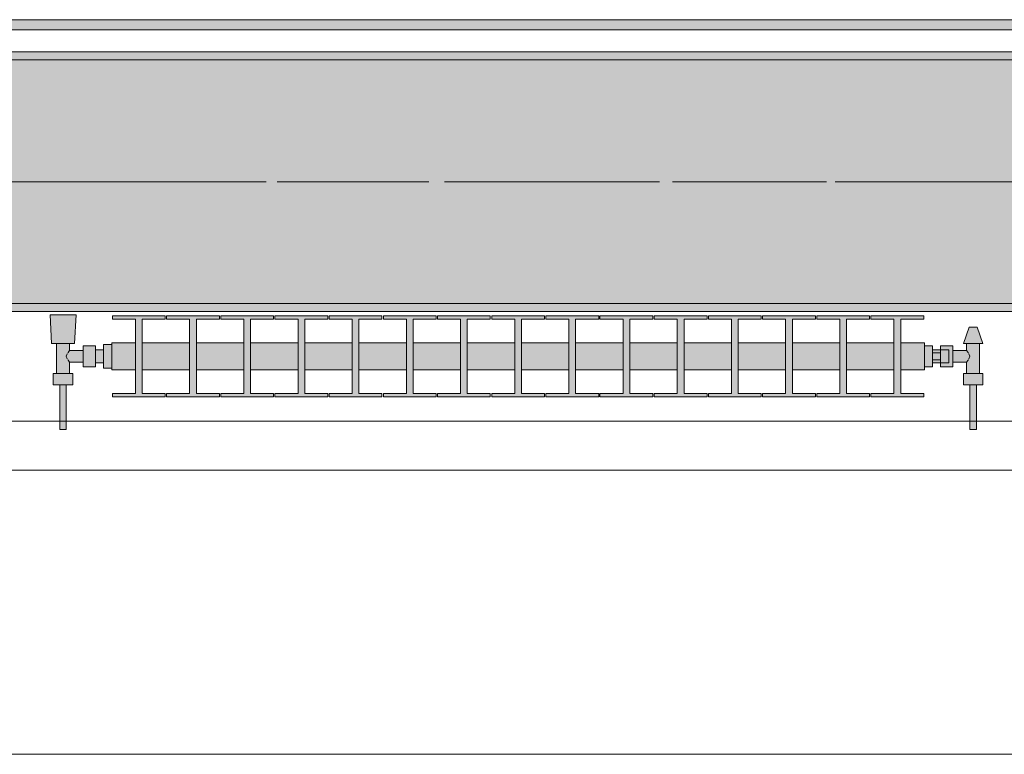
# Model space of a CAD drawing. Header units: metres. Extents: x -3.6 to 85.2, y -11 to 16.8.
# Tile 162 of 256: x 19.777 to 20.988, y -0.155 to 0.749. Entities that reach past the tile are written whole.
import ezdxf

# ---------------------------------------------------------------- set-up
doc = ezdxf.new("R2010")
doc.units = ezdxf.units.M
doc.header["$MEASUREMENT"] = 0
doc.linetypes.add('Achse', pattern=[0.2, 0.1, -0.05, 0, -0.05])
doc.linetypes.add('Strichlinie doppelt', pattern=[0.546806, 0.264583, -0.105833, 0.070556, -0.105833])
for name, color, linetype in [('451 - Universal.Achsen Raster', 7, 'Continuous'), ('604 - Struktur.Wand Aussen', 7, 'Continuous'), ('608 - Struktur.Träger', 7, 'Continuous'), ('801 - HKLSE.Heizung_ Klima_ Lüftung', 7, 'Continuous'), ('Neubau_653 - Abdeckung.TB Verkofferung', 7, 'Continuous')]:
    doc.layers.add(name, color=color, linetype=linetype)
pattern_1 = [(45, (0, 0), (-0.01767767, 0.01767767), [0, -0.025])]

msp = doc.modelspace()

# ---------------------------------------------------------------- hatches: boundary and pattern name
at = {"layer": '608 - Struktur.Träger', "linetype": 'Continuous', "lineweight": 0, "true_color": 0x000000}
h = msp.add_hatch(dxfattribs=at)
h.set_pattern_fill('Gips_0001', color=18, style=0, pattern_type=2)
h.set_pattern_definition(pattern_1)
h.paths.add_polyline_path([(21.97, 0.71), (18.69, 0.71), (18.69, 0.7), (21.97, 0.7)])
h = msp.add_hatch(dxfattribs=at)
h.set_pattern_fill('Beton__Stahlbeton_0001', color=18, style=0, pattern_type=2)
h.set_pattern_definition([(45, (0, 0), (-0.08485281, 0.08485281), []), (45, (-0.04243, 0.04243), (-0.08485281, 0.08485281), [0.09, -0.03])])
h.paths.add_polyline_path([(0.69, 0.7), (0.38, 0.7), (0.38, 0.4), (0.69, 0.4), (3.97, 0.4), (4.29, 0.4), (7.57, 0.4), (7.89, 0.4), (11.17, 0.4), (11.49, 0.4), (14.77, 0.4), (15.09, 0.4), (18.37, 0.4), (18.69, 0.4), (21.97, 0.4), (22.29, 0.4), (25.57, 0.4), (25.89, 0.4), (29.17, 0.4), (29.49, 0.4), (32.77, 0.4), (33.09, 0.4), (36.37, 0.4), (36.69, 0.4), (39.97, 0.4), (40.29, 0.4), (43.57, 0.4), (43.89, 0.4), (47.17, 0.4), (47.49, 0.4), (50.77, 0.4), (51.09, 0.4), (51.8, 0.4), (51.97, 0.4), (54.37, 0.4), (54.69, 0.4), (57.97, 0.4), (58.29, 0.4), (61.57, 0.4), (61.88, 0.4), (61.88, 0.7), (61.57, 0.7), (58.29, 0.7), (57.97, 0.7), (54.69, 0.7), (54.37, 0.7), (51.97, 0.7), (51.8, 0.7), (51.09, 0.7), (50.77, 0.7), (47.49, 0.7), (47.16, 0.7), (43.89, 0.7), (43.57, 0.7), (40.29, 0.7), (39.935, 0.7), (36.69, 0.7), (36.37, 0.7), (33.09, 0.7), (32.77, 0.7), (29.49, 0.7), (29.17, 0.7), (25.89, 0.7), (25.57, 0.7), (22.29, 0.7), (21.97, 0.7), (18.69, 0.7), (18.37, 0.7), (15.09, 0.7), (14.77, 0.7), (11.49, 0.7), (11.17, 0.7), (7.89, 0.7), (7.57, 0.7), (4.29, 0.7), (3.97, 0.7)])
h = msp.add_hatch(dxfattribs=at)
h.set_pattern_fill('Gips_0001', color=18, style=0, pattern_type=2)
h.set_pattern_definition(pattern_1)
h.paths.add_polyline_path([(18.69, 0.4), (18.69, 0.39), (21.97, 0.39), (21.97, 0.4)])
at = {"layer": '801 - HKLSE.Heizung_ Klima_ Lüftung', "linetype": 'Continuous', "lineweight": 0, "true_color": 0x3a3a3a}
for points in [[(19.89, 0.3497), (19.88, 0.3497), (19.88, 0.343), (19.87, 0.343), (19.87, 0.348), (19.855, 0.348), (19.855, 0.342), (19.838, 0.342), (19.838, 0.351), (19.844, 0.351), (19.846, 0.386), (19.814, 0.386), (19.816, 0.351), (19.822, 0.351), (19.822, 0.314), (19.818, 0.314), (19.818, 0.3), (19.826, 0.3), (19.826, 0.245), (19.834, 0.245), (19.834, 0.3), (19.842, 0.3), (19.842, 0.314), (19.838, 0.314), (19.838, 0.328), (19.855, 0.328), (19.855, 0.322), (19.87, 0.322), (19.87, 0.327), (19.88, 0.327), (19.88, 0.3203), (19.89, 0.3203)], [(19.89, 0.3183), (19.9192, 0.3183), (19.9192, 0.2892), (19.8908, 0.2892), (19.8908, 0.285), (19.9558, 0.285), (19.9558, 0.2892), (19.9275, 0.2892), (19.9275, 0.3183), (19.9858, 0.3183), (19.9858, 0.2892), (19.9575, 0.2892), (19.9575, 0.285), (20.0225, 0.285), (20.0225, 0.2892), (19.9942, 0.2892), (19.9942, 0.3183), (20.0525, 0.3183), (20.0525, 0.2892), (20.0242, 0.2892), (20.0242, 0.285), (20.0892, 0.285), (20.0892, 0.2892), (20.0608, 0.2892), (20.0608, 0.3183), (20.1192, 0.3183), (20.1192, 0.2892), (20.0908, 0.2892), (20.0908, 0.285), (20.1558, 0.285), (20.1558, 0.2892), (20.1275, 0.2892), (20.1275, 0.3183), (20.1858, 0.3183), (20.1858, 0.2892), (20.1575, 0.2892), (20.1575, 0.285), (20.2225, 0.285), (20.2225, 0.2892), (20.1942, 0.2892), (20.1942, 0.3183), (20.2525, 0.3183), (20.2525, 0.2892), (20.2242, 0.2892), (20.2242, 0.285), (20.2892, 0.285), (20.2892, 0.2892), (20.2608, 0.2892), (20.2608, 0.3183), (20.3192, 0.3183), (20.3192, 0.2892), (20.2908, 0.2892), (20.2908, 0.285), (20.3558, 0.285), (20.3558, 0.2892), (20.3275, 0.2892), (20.3275, 0.3183), (20.3858, 0.3183), (20.3858, 0.2892), (20.3575, 0.2892), (20.3575, 0.285), (20.4225, 0.285), (20.4225, 0.2892), (20.3942, 0.2892), (20.3942, 0.3183), (20.4525, 0.3183), (20.4525, 0.2892), (20.4242, 0.2892), (20.4242, 0.285), (20.4892, 0.285), (20.4892, 0.2892), (20.4608, 0.2892), (20.4608, 0.3183), (20.5192, 0.3183), (20.5192, 0.2892), (20.4908, 0.2892), (20.4908, 0.285), (20.5558, 0.285), (20.5558, 0.2892), (20.5275, 0.2892), (20.5275, 0.3183), (20.5858, 0.3183), (20.5858, 0.2892), (20.5575, 0.2892), (20.5575, 0.285), (20.6225, 0.285), (20.6225, 0.2892), (20.5942, 0.2892), (20.5942, 0.3183), (20.6525, 0.3183), (20.6525, 0.2892), (20.6242, 0.2892), (20.6242, 0.285), (20.6892, 0.285), (20.6892, 0.2892), (20.6608, 0.2892), (20.6608, 0.3183), (20.7192, 0.3183), (20.7192, 0.2892), (20.6908, 0.2892), (20.6908, 0.285), (20.7558, 0.285), (20.7558, 0.2892), (20.7275, 0.2892), (20.7275, 0.3183), (20.7858, 0.3183), (20.7858, 0.2892), (20.7575, 0.2892), (20.7575, 0.285), (20.8225, 0.285), (20.8225, 0.2892), (20.7942, 0.2892), (20.7942, 0.3183), (20.8525, 0.3183), (20.8525, 0.2892), (20.8242, 0.2892), (20.8242, 0.285), (20.8892, 0.285), (20.8892, 0.2892), (20.8608, 0.2892), (20.8608, 0.3183), (20.89, 0.3183), (20.89, 0.3517), (20.8608, 0.3517), (20.8608, 0.3808), (20.8892, 0.3808), (20.8892, 0.385), (20.8242, 0.385), (20.8242, 0.3808), (20.8525, 0.3808), (20.8525, 0.3517), (20.7942, 0.3517), (20.7942, 0.3808), (20.8225, 0.3808), (20.8225, 0.385), (20.7575, 0.385), (20.7575, 0.3808), (20.7858, 0.3808), (20.7858, 0.3517), (20.7275, 0.3517), (20.7275, 0.3808), (20.7558, 0.3808), (20.7558, 0.385), (20.6908, 0.385), (20.6908, 0.3808), (20.7192, 0.3808), (20.7192, 0.3517), (20.6608, 0.3517), (20.6608, 0.3808), (20.6892, 0.3808), (20.6892, 0.385), (20.6242, 0.385), (20.6242, 0.3808), (20.6525, 0.3808), (20.6525, 0.3517), (20.5942, 0.3517), (20.5942, 0.3808), (20.6225, 0.3808), (20.6225, 0.385), (20.5575, 0.385), (20.5575, 0.3808), (20.5858, 0.3808), (20.5858, 0.3517), (20.5275, 0.3517), (20.5275, 0.3808), (20.5558, 0.3808), (20.5558, 0.385), (20.4908, 0.385), (20.4908, 0.3808), (20.5192, 0.3808), (20.5192, 0.3517), (20.4608, 0.3517), (20.4608, 0.3808), (20.4892, 0.3808), (20.4892, 0.385), (20.4242, 0.385), (20.4242, 0.3808), (20.4525, 0.3808), (20.4525, 0.3517), (20.3942, 0.3517), (20.3942, 0.3808), (20.4225, 0.3808), (20.4225, 0.385), (20.3575, 0.385), (20.3575, 0.3808), (20.3858, 0.3808), (20.3858, 0.3517), (20.3275, 0.3517), (20.3275, 0.3808), (20.3558, 0.3808), (20.3558, 0.385), (20.2908, 0.385), (20.2908, 0.3808), (20.3192, 0.3808), (20.3192, 0.3517), (20.2608, 0.3517), (20.2608, 0.3808), (20.2892, 0.3808), (20.2892, 0.385), (20.2242, 0.385), (20.2242, 0.3808), (20.2525, 0.3808), (20.2525, 0.3517), (20.1942, 0.3517), (20.1942, 0.3808), (20.2225, 0.3808), (20.2225, 0.385), (20.1575, 0.385), (20.1575, 0.3808), (20.1858, 0.3808), (20.1858, 0.3517), (20.1275, 0.3517), (20.1275, 0.3808), (20.1558, 0.3808), (20.1558, 0.385), (20.0908, 0.385), (20.0908, 0.3808), (20.1192, 0.3808), (20.1192, 0.3517), (20.0608, 0.3517), (20.0608, 0.3808), (20.0892, 0.3808), (20.0892, 0.385), (20.0242, 0.385), (20.0242, 0.3808), (20.0525, 0.3808), (20.0525, 0.3517), (19.9942, 0.3517), (19.9942, 0.3808), (20.0225, 0.3808), (20.0225, 0.385), (19.9575, 0.385), (19.9575, 0.3808), (19.9858, 0.3808), (19.9858, 0.3517), (19.9275, 0.3517), (19.9275, 0.3808), (19.9558, 0.3808), (19.9558, 0.385), (19.8908, 0.385), (19.8908, 0.3808), (19.9192, 0.3808), (19.9192, 0.3517), (19.89, 0.3517)], [(20.89, 0.348), (20.89, 0.322), (20.9, 0.322), (20.9, 0.327), (20.91, 0.327), (20.91, 0.322), (20.925, 0.322), (20.925, 0.328), (20.942, 0.328), (20.942, 0.314), (20.938, 0.314), (20.938, 0.3), (20.946, 0.3), (20.946, 0.245), (20.954, 0.245), (20.954, 0.3), (20.962, 0.3), (20.962, 0.314), (20.958, 0.314), (20.958, 0.351), (20.962, 0.351), (20.955, 0.371), (20.945, 0.371), (20.938, 0.351), (20.942, 0.351), (20.942, 0.342), (20.925, 0.342), (20.925, 0.348), (20.91, 0.348), (20.91, 0.343), (20.9, 0.343), (20.9, 0.348)]]:
    msp.add_hatch(color=250, dxfattribs=at).paths.add_polyline_path(points)
at = {"layer": 'Neubau_653 - Abdeckung.TB Verkofferung', "linetype": 'Continuous', "lineweight": 0, "true_color": 0x000000}
h = msp.add_hatch(dxfattribs=at)
h.set_pattern_fill('Gips_0001', color=18, style=0, pattern_type=2)
h.set_pattern_definition(pattern_1)
h.paths.add_polyline_path([(18.72, 0.737), (22.04, 0.737), (22.04, 0.7495), (18.72, 0.7495)])

# ---------------------------------------------------------------- linework, layer by layer
at = {"layer": '451 - Universal.Achsen Raster', "color": 160, "linetype": 'Strichlinie doppelt', "lineweight": 9, "true_color": 0x3232ff}
msp.add_line((64.935, 0.55), (-3.175, 0.55), dxfattribs=at)
at = {"layer": '604 - Struktur.Wand Aussen', "color": 7, "linetype": 'Continuous', "lineweight": 13}
for p, q in [((21.52, 0.255), (19.12, 0.255)), ((19.12, -0.155), (21.52, -0.155))]:
    msp.add_line(p, q, dxfattribs=at)
at = {"layer": '608 - Struktur.Träger', "color": 7, "linetype": 'Continuous', "lineweight": 13}
for p, q in [((0.38, 0.71), (61.88, 0.71)), ((21.97, 0.7), (18.69, 0.7)), ((0.38, 0.39), (61.88, 0.39))]:
    msp.add_line(p, q, dxfattribs=at)
at = {"layer": '608 - Struktur.Träger', "color": 7, "linetype": 'Continuous', "lineweight": 5}
for p, q in [((21.97, 0.71), (18.69, 0.71)), ((21.97, 0.39), (18.69, 0.39))]:
    msp.add_line(p, q, dxfattribs=at)
at = {"layer": '608 - Struktur.Träger', "color": 7, "linetype": 'Achse', "lineweight": 9}
msp.add_line((0.38, 0.55), (61.88, 0.55), dxfattribs=at)
at = {"layer": '608 - Struktur.Träger', "color": 7, "linetype": 'Continuous', "lineweight": 13, "flags": 128}
msp.add_lwpolyline([(32.77, 0.4), (29.49, 0.4), (29.17, 0.4), (25.89, 0.4), (25.57, 0.4), (22.29, 0.4), (21.97, 0.4), (18.69, 0.4), (18.37, 0.4), (15.09, 0.4), (14.77, 0.4), (11.49, 0.4), (11.17, 0.4), (7.89, 0.4), (7.57, 0.4), (4.29, 0.4), (3.97, 0.4), (0.69, 0.4), (0.38, 0.4)], dxfattribs=at)
at = {"layer": '801 - HKLSE.Heizung_ Klima_ Lüftung', "color": 7, "linetype": 'Continuous', "lineweight": 5, "true_color": 0xebebeb}
for p, q in [((19.8187, 0.386), (19.814, 0.386)), ((19.814, 0.386), (19.8187, 0.386)), ((19.816, 0.351), (19.814, 0.386)), ((19.83, 0.386), (19.8187, 0.386)), ((19.8187, 0.386), (19.83, 0.386)), ((19.8413, 0.386), (19.83, 0.386)), ((19.83, 0.386), (19.8413, 0.386)), ((19.8413, 0.386), (19.846, 0.386)), ((19.846, 0.386), (19.8413, 0.386)), ((19.844, 0.351), (19.846, 0.386)), ((19.8908, 0.385), (19.9558, 0.385)), ((19.8908, 0.3808), (19.8908, 0.385)), ((19.8908, 0.385), (19.9558, 0.385)), ((19.8908, 0.3808), (19.8908, 0.385)), ((19.9192, 0.3808), (19.8908, 0.3808)), ((19.9192, 0.2892), (19.9192, 0.3808)), ((19.9558, 0.3808), (19.9275, 0.3808)), ((19.9275, 0.3808), (19.9275, 0.2892)), ((19.9558, 0.385), (19.9558, 0.3808)), ((19.9575, 0.385), (20.0225, 0.385)), ((19.9575, 0.3808), (19.9575, 0.385)), ((19.9575, 0.385), (20.0225, 0.385)), ((19.9575, 0.3808), (19.9575, 0.385)), ((19.9858, 0.3808), (19.9575, 0.3808)), ((19.9858, 0.2892), (19.9858, 0.3808)), ((20.0225, 0.3808), (19.9942, 0.3808)), ((19.9942, 0.3808), (19.9942, 0.2892)), ((20.0225, 0.385), (20.0225, 0.3808)), ((20.0225, 0.385), (20.0225, 0.3808)), ((20.0242, 0.385), (20.0892, 0.385)), ((20.0242, 0.385), (20.0892, 0.385)), ((20.0242, 0.3808), (20.0242, 0.385)), ((20.0525, 0.3808), (20.0242, 0.3808)), ((20.0525, 0.2892), (20.0525, 0.3808)), ((20.0892, 0.3808), (20.0608, 0.3808)), ((20.0608, 0.3808), (20.0608, 0.2892)), ((20.0892, 0.385), (20.0892, 0.3808)), ((20.0892, 0.385), (20.0892, 0.3808)), ((20.0908, 0.385), (20.1558, 0.385)), ((20.0908, 0.385), (20.1558, 0.385)), ((20.0908, 0.3808), (20.0908, 0.385)), ((20.1192, 0.3808), (20.0908, 0.3808)), ((20.1192, 0.2892), (20.1192, 0.3808)), ((20.1558, 0.3808), (20.1275, 0.3808)), ((20.1275, 0.3808), (20.1275, 0.2892)), ((20.1558, 0.385), (20.1558, 0.3808)), ((20.1575, 0.385), (20.2225, 0.385)), ((20.1575, 0.3808), (20.1575, 0.385)), ((20.1575, 0.385), (20.2225, 0.385)), ((20.1575, 0.3808), (20.1575, 0.385)), ((20.1858, 0.3808), (20.1575, 0.3808)), ((20.1858, 0.2892), (20.1858, 0.3808)), ((20.2225, 0.3808), (20.1942, 0.3808)), ((20.1942, 0.3808), (20.1942, 0.2892)), ((20.2225, 0.385), (20.2225, 0.3808)), ((20.2225, 0.385), (20.2225, 0.3808)), ((20.2242, 0.385), (20.2892, 0.385)), ((20.2242, 0.385), (20.2892, 0.385)), ((20.2242, 0.3808), (20.2242, 0.385)), ((20.2525, 0.3808), (20.2242, 0.3808)), ((20.2525, 0.2892), (20.2525, 0.3808)), ((20.2892, 0.3808), (20.2608, 0.3808)), ((20.2608, 0.3808), (20.2608, 0.2892)), ((20.2892, 0.385), (20.2892, 0.3808)), ((20.2908, 0.385), (20.3558, 0.385)), ((20.2908, 0.3808), (20.2908, 0.385)), ((20.2908, 0.385), (20.3558, 0.385)), ((20.2908, 0.3808), (20.2908, 0.385)), ((20.3192, 0.3808), (20.2908, 0.3808)), ((20.3192, 0.2892), (20.3192, 0.3808)), ((20.3558, 0.3808), (20.3275, 0.3808)), ((20.3275, 0.3808), (20.3275, 0.2892)), ((20.3558, 0.385), (20.3558, 0.3808)), ((20.3575, 0.385), (20.4225, 0.385)), ((20.3575, 0.385), (20.4225, 0.385)), ((20.3575, 0.3808), (20.3575, 0.385)), ((20.3858, 0.3808), (20.3575, 0.3808)), ((20.3858, 0.2892), (20.3858, 0.3808)), ((20.4225, 0.3808), (20.3942, 0.3808)), ((20.3942, 0.3808), (20.3942, 0.2892)), ((20.4225, 0.385), (20.4225, 0.3808)), ((20.4225, 0.385), (20.4225, 0.3808)), ((20.4242, 0.385), (20.4892, 0.385)), ((20.4242, 0.385), (20.4892, 0.385)), ((20.4242, 0.3808), (20.4242, 0.385)), ((20.4525, 0.3808), (20.4242, 0.3808)), ((20.4525, 0.2892), (20.4525, 0.3808)), ((20.4892, 0.3808), (20.4608, 0.3808)), ((20.4608, 0.3808), (20.4608, 0.2892)), ((20.4892, 0.385), (20.4892, 0.3808)), ((20.4892, 0.385), (20.4892, 0.3808)), ((20.4908, 0.385), (20.5558, 0.385)), ((20.4908, 0.3808), (20.4908, 0.385)), ((20.4908, 0.385), (20.5558, 0.385)), ((20.4908, 0.3808), (20.4908, 0.385)), ((20.5192, 0.3808), (20.4908, 0.3808)), ((20.5192, 0.2892), (20.5192, 0.3808)), ((20.5558, 0.3808), (20.5275, 0.3808)), ((20.5275, 0.3808), (20.5275, 0.2892)), ((20.5558, 0.385), (20.5558, 0.3808)), ((20.5575, 0.385), (20.6225, 0.385)), ((20.5575, 0.385), (20.6225, 0.385)), ((20.5575, 0.3808), (20.5575, 0.385)), ((20.5858, 0.3808), (20.5575, 0.3808)), ((20.5858, 0.2892), (20.5858, 0.3808)), ((20.6225, 0.3808), (20.5942, 0.3808)), ((20.5942, 0.3808), (20.5942, 0.2892)), ((20.6225, 0.385), (20.6225, 0.3808)), ((20.6242, 0.385), (20.6892, 0.385)), ((20.6242, 0.385), (20.6892, 0.385)), ((20.6242, 0.3808), (20.6242, 0.385)), ((20.6525, 0.3808), (20.6242, 0.3808)), ((20.6525, 0.2892), (20.6525, 0.3808)), ((20.6892, 0.3808), (20.6608, 0.3808)), ((20.6608, 0.3808), (20.6608, 0.2892)), ((20.6892, 0.385), (20.6892, 0.3808)), ((20.6892, 0.385), (20.6892, 0.3808)), ((20.6908, 0.385), (20.7558, 0.385)), ((20.6908, 0.3808), (20.6908, 0.385)), ((20.6908, 0.385), (20.7558, 0.385)), ((20.6908, 0.3808), (20.6908, 0.385)), ((20.7192, 0.3808), (20.6908, 0.3808)), ((20.7192, 0.2892), (20.7192, 0.3808)), ((20.7558, 0.3808), (20.7275, 0.3808)), ((20.7275, 0.3808), (20.7275, 0.2892)), ((20.7558, 0.385), (20.7558, 0.3808)), ((20.7575, 0.385), (20.8225, 0.385)), ((20.7575, 0.3808), (20.7575, 0.385)), ((20.7575, 0.385), (20.8225, 0.385)), ((20.7575, 0.3808), (20.7575, 0.385)), ((20.7858, 0.3808), (20.7575, 0.3808)), ((20.7858, 0.2892), (20.7858, 0.3808)), ((20.8225, 0.3808), (20.7942, 0.3808)), ((20.7942, 0.3808), (20.7942, 0.2892)), ((20.8225, 0.385), (20.8225, 0.3808)), ((20.8225, 0.385), (20.8225, 0.3808)), ((20.8242, 0.385), (20.8892, 0.385)), ((20.8242, 0.3808), (20.8242, 0.385)), ((20.8242, 0.385), (20.8892, 0.385)), ((20.8242, 0.3808), (20.8242, 0.385)), ((20.8525, 0.3808), (20.8242, 0.3808)), ((20.8525, 0.2892), (20.8525, 0.3808)), ((20.8892, 0.3808), (20.8608, 0.3808)), ((20.8608, 0.3808), (20.8608, 0.2892)), ((20.8892, 0.385), (20.8892, 0.3808)), ((20.938, 0.351), (20.945, 0.371)), ((20.945, 0.371), (20.9465, 0.371)), ((20.9465, 0.371), (20.95, 0.371)), ((20.95, 0.371), (20.9535, 0.371)), ((20.9535, 0.371), (20.955, 0.371)), ((20.962, 0.351), (20.955, 0.371)), ((19.89, 0.3468), (19.89, 0.3517)), ((19.89, 0.3517), (19.9192, 0.3517)), ((19.9275, 0.3517), (19.9858, 0.3517)), ((19.9942, 0.3517), (20.0525, 0.3517)), ((20.0608, 0.3517), (20.1192, 0.3517)), ((20.1275, 0.3517), (20.1858, 0.3517)), ((20.1942, 0.3517), (20.2525, 0.3517)), ((20.2608, 0.3517), (20.3192, 0.3517)), ((20.3275, 0.3517), (20.3858, 0.3517)), ((20.3942, 0.3517), (20.4525, 0.3517)), ((20.4608, 0.3517), (20.5192, 0.3517)), ((20.5275, 0.3517), (20.5858, 0.3517)), ((20.5942, 0.3517), (20.6525, 0.3517)), ((20.6608, 0.3517), (20.7192, 0.3517)), ((20.7275, 0.3517), (20.7858, 0.3517)), ((20.7942, 0.3517), (20.8525, 0.3517)), ((20.8608, 0.3517), (20.89, 0.3517)), ((20.89, 0.3468), (20.89, 0.3517)), ((19.8201, 0.351), (19.816, 0.351)), ((19.83, 0.351), (19.8201, 0.351)), ((19.822, 0.314), (19.822, 0.351)), ((19.8399, 0.351), (19.83, 0.351)), ((19.8358, 0.3389), (19.8363, 0.3399)), ((19.8363, 0.3399), (19.838, 0.342)), ((19.838, 0.342), (19.838, 0.351)), ((19.838, 0.342), (19.855, 0.342)), ((19.844, 0.351), (19.8399, 0.351)), ((19.855, 0.3415), (19.855, 0.348)), ((19.855, 0.348), (19.87, 0.348)), ((19.855, 0.3285), (19.855, 0.3415)), ((19.87, 0.3415), (19.87, 0.348)), ((19.87, 0.343), (19.88, 0.343)), ((19.87, 0.3285), (19.87, 0.3415)), ((19.88, 0.335), (19.88, 0.3497)), ((19.88, 0.3497), (19.89, 0.3497)), ((19.88, 0.3497), (19.89, 0.3497)), ((19.88, 0.335), (19.88, 0.3497)), ((19.88, 0.3497), (19.89, 0.3497)), ((19.88, 0.3497), (19.89, 0.3497)), ((19.88, 0.3407), (19.88, 0.343)), ((19.88, 0.335), (19.88, 0.3407)), ((19.89, 0.335), (19.89, 0.3468)), ((20.89, 0.348), (20.9, 0.348)), ((20.89, 0.348), (20.9, 0.348)), ((20.89, 0.348), (20.9, 0.348)), ((20.89, 0.348), (20.9, 0.348)), ((20.89, 0.335), (20.89, 0.3468)), ((20.9, 0.335), (20.9, 0.348)), ((20.91, 0.343), (20.9, 0.343)), ((20.9, 0.3393), (20.91, 0.3393)), ((20.91, 0.3415), (20.91, 0.348)), ((20.91, 0.348), (20.91, 0.343)), ((20.925, 0.348), (20.91, 0.348)), ((20.91, 0.3407), (20.91, 0.343)), ((20.91, 0.343), (20.92, 0.343)), ((20.91, 0.3407), (20.91, 0.343)), ((20.91, 0.3393), (20.91, 0.3415)), ((20.91, 0.335), (20.91, 0.3407)), ((20.91, 0.3393), (20.91, 0.3407)), ((20.91, 0.335), (20.91, 0.3393)), ((20.92, 0.3407), (20.92, 0.343)), ((20.92, 0.335), (20.92, 0.3407)), ((20.925, 0.3415), (20.925, 0.348)), ((20.942, 0.342), (20.925, 0.342)), ((20.925, 0.3285), (20.925, 0.3415)), ((20.938, 0.351), (20.9415, 0.351)), ((20.9415, 0.351), (20.95, 0.351)), ((20.942, 0.342), (20.942, 0.351)), ((20.9437, 0.3399), (20.942, 0.342)), ((20.9442, 0.3389), (20.9437, 0.3399)), ((20.95, 0.351), (20.9585, 0.351)), ((20.958, 0.314), (20.958, 0.351)), ((20.9585, 0.351), (20.962, 0.351)), ((19.8339, 0.335), (19.8353, 0.3379)), ((19.8353, 0.3321), (19.8339, 0.335)), ((19.8363, 0.3301), (19.8358, 0.3311)), ((19.838, 0.328), (19.8363, 0.3301)), ((19.838, 0.314), (19.838, 0.328)), ((19.838, 0.328), (19.855, 0.328)), ((19.855, 0.322), (19.855, 0.3285)), ((19.87, 0.322), (19.87, 0.3285)), ((19.88, 0.3203), (19.88, 0.335)), ((19.88, 0.3203), (19.88, 0.335)), ((19.88, 0.3293), (19.88, 0.335)), ((19.88, 0.327), (19.88, 0.3293)), ((19.89, 0.3232), (19.89, 0.335)), ((20.89, 0.3232), (20.89, 0.335)), ((20.9, 0.322), (20.9, 0.335)), ((20.9, 0.3307), (20.91, 0.3307)), ((20.91, 0.3307), (20.91, 0.335)), ((20.91, 0.3293), (20.91, 0.335)), ((20.91, 0.3285), (20.91, 0.3307)), ((20.91, 0.3293), (20.91, 0.3307)), ((20.91, 0.327), (20.91, 0.3293)), ((20.91, 0.327), (20.91, 0.3293)), ((20.91, 0.322), (20.91, 0.3285)), ((20.92, 0.3293), (20.92, 0.335)), ((20.92, 0.327), (20.92, 0.3293)), ((20.925, 0.322), (20.925, 0.3285)), ((20.942, 0.328), (20.925, 0.328)), ((20.942, 0.328), (20.9437, 0.3301)), ((20.942, 0.314), (20.942, 0.328)), ((20.9437, 0.3301), (20.9442, 0.3311)), ((20.9461, 0.335), (20.9447, 0.3379)), ((20.9447, 0.3321), (20.9461, 0.335)), ((19.855, 0.322), (19.87, 0.322)), ((19.87, 0.327), (19.88, 0.327)), ((19.88, 0.3203), (19.89, 0.3203)), ((19.88, 0.3203), (19.89, 0.3203)), ((19.89, 0.3183), (19.89, 0.3232)), ((19.89, 0.3183), (19.9192, 0.3183)), ((19.9275, 0.3183), (19.9858, 0.3183)), ((19.9942, 0.3183), (20.0525, 0.3183)), ((20.0608, 0.3183), (20.1192, 0.3183)), ((20.1275, 0.3183), (20.1858, 0.3183)), ((20.1942, 0.3183), (20.2525, 0.3183)), ((20.2608, 0.3183), (20.3192, 0.3183)), ((20.3275, 0.3183), (20.3858, 0.3183)), ((20.3942, 0.3183), (20.4525, 0.3183)), ((20.4608, 0.3183), (20.5192, 0.3183)), ((20.5275, 0.3183), (20.5858, 0.3183)), ((20.5942, 0.3183), (20.6525, 0.3183)), ((20.6608, 0.3183), (20.7192, 0.3183)), ((20.7275, 0.3183), (20.7858, 0.3183)), ((20.7942, 0.3183), (20.8525, 0.3183)), ((20.8608, 0.3183), (20.89, 0.3183)), ((20.89, 0.3183), (20.89, 0.3232)), ((20.89, 0.322), (20.9, 0.322)), ((20.91, 0.327), (20.9, 0.327)), ((20.91, 0.327), (20.92, 0.327)), ((20.91, 0.327), (20.91, 0.322)), ((20.925, 0.322), (20.91, 0.322)), ((19.824, 0.314), (19.818, 0.314)), ((19.818, 0.3), (19.818, 0.314)), ((19.836, 0.314), (19.824, 0.314)), ((19.842, 0.314), (19.836, 0.314)), ((19.842, 0.3), (19.842, 0.314)), ((20.938, 0.314), (20.944, 0.314)), ((20.938, 0.3), (20.938, 0.314)), ((20.944, 0.314), (20.956, 0.314)), ((20.956, 0.314), (20.962, 0.314)), ((20.962, 0.3), (20.962, 0.314)), ((19.824, 0.3), (19.818, 0.3)), ((19.836, 0.3), (19.824, 0.3)), ((19.826, 0.245), (19.826, 0.3)), ((19.8272, 0.3), (19.826, 0.3)), ((19.83, 0.3), (19.8272, 0.3)), ((19.8328, 0.3), (19.83, 0.3)), ((19.834, 0.3), (19.8328, 0.3)), ((19.834, 0.245), (19.834, 0.3)), ((19.842, 0.3), (19.836, 0.3)), ((20.938, 0.3), (20.944, 0.3)), ((20.944, 0.3), (20.956, 0.3)), ((20.946, 0.245), (20.946, 0.3)), ((20.946, 0.3), (20.9472, 0.3)), ((20.9472, 0.3), (20.95, 0.3)), ((20.95, 0.3), (20.9528, 0.3)), ((20.9528, 0.3), (20.954, 0.3)), ((20.954, 0.245), (20.954, 0.3)), ((20.956, 0.3), (20.962, 0.3)), ((19.8908, 0.285), (19.8908, 0.2892)), ((19.8908, 0.285), (19.8908, 0.2892)), ((19.8908, 0.2892), (19.9192, 0.2892)), ((19.9558, 0.285), (19.8908, 0.285)), ((19.9275, 0.2892), (19.9558, 0.2892)), ((19.9558, 0.2892), (19.9558, 0.285)), ((19.9575, 0.285), (19.9575, 0.2892)), ((19.9575, 0.285), (19.9575, 0.2892)), ((19.9575, 0.2892), (19.9858, 0.2892)), ((20.0225, 0.285), (19.9575, 0.285)), ((19.9942, 0.2892), (20.0225, 0.2892)), ((20.0225, 0.2892), (20.0225, 0.285)), ((20.0225, 0.2892), (20.0225, 0.285)), ((20.0242, 0.285), (20.0242, 0.2892)), ((20.0242, 0.2892), (20.0525, 0.2892)), ((20.0892, 0.285), (20.0242, 0.285)), ((20.0608, 0.2892), (20.0892, 0.2892)), ((20.0892, 0.2892), (20.0892, 0.285)), ((20.0892, 0.2892), (20.0892, 0.285)), ((20.0908, 0.285), (20.0908, 0.2892)), ((20.0908, 0.2892), (20.1192, 0.2892)), ((20.1558, 0.285), (20.0908, 0.285)), ((20.1275, 0.2892), (20.1558, 0.2892)), ((20.1558, 0.2892), (20.1558, 0.285)), ((20.1575, 0.285), (20.1575, 0.2892)), ((20.1575, 0.285), (20.1575, 0.2892)), ((20.1575, 0.2892), (20.1858, 0.2892)), ((20.2225, 0.285), (20.1575, 0.285)), ((20.1942, 0.2892), (20.2225, 0.2892)), ((20.2225, 0.2892), (20.2225, 0.285)), ((20.2225, 0.2892), (20.2225, 0.285)), ((20.2242, 0.285), (20.2242, 0.2892)), ((20.2242, 0.2892), (20.2525, 0.2892)), ((20.2892, 0.285), (20.2242, 0.285)), ((20.2608, 0.2892), (20.2892, 0.2892)), ((20.2892, 0.2892), (20.2892, 0.285)), ((20.2908, 0.285), (20.2908, 0.2892)), ((20.2908, 0.285), (20.2908, 0.2892)), ((20.2908, 0.2892), (20.3192, 0.2892)), ((20.3558, 0.285), (20.2908, 0.285)), ((20.3275, 0.2892), (20.3558, 0.2892)), ((20.3558, 0.2892), (20.3558, 0.285)), ((20.3575, 0.285), (20.3575, 0.2892)), ((20.3575, 0.2892), (20.3858, 0.2892)), ((20.4225, 0.285), (20.3575, 0.285)), ((20.3942, 0.2892), (20.4225, 0.2892)), ((20.4225, 0.2892), (20.4225, 0.285)), ((20.4225, 0.2892), (20.4225, 0.285)), ((20.4242, 0.285), (20.4242, 0.2892)), ((20.4242, 0.2892), (20.4525, 0.2892)), ((20.4892, 0.285), (20.4242, 0.285)), ((20.4608, 0.2892), (20.4892, 0.2892)), ((20.4892, 0.2892), (20.4892, 0.285)), ((20.4892, 0.2892), (20.4892, 0.285)), ((20.4908, 0.285), (20.4908, 0.2892)), ((20.4908, 0.285), (20.4908, 0.2892)), ((20.4908, 0.2892), (20.5192, 0.2892)), ((20.5558, 0.285), (20.4908, 0.285)), ((20.5275, 0.2892), (20.5558, 0.2892)), ((20.5558, 0.2892), (20.5558, 0.285)), ((20.5575, 0.285), (20.5575, 0.2892)), ((20.5575, 0.2892), (20.5858, 0.2892)), ((20.6225, 0.285), (20.5575, 0.285)), ((20.5942, 0.2892), (20.6225, 0.2892)), ((20.6225, 0.2892), (20.6225, 0.285)), ((20.6242, 0.285), (20.6242, 0.2892)), ((20.6242, 0.2892), (20.6525, 0.2892)), ((20.6892, 0.285), (20.6242, 0.285)), ((20.6608, 0.2892), (20.6892, 0.2892)), ((20.6892, 0.2892), (20.6892, 0.285)), ((20.6892, 0.2892), (20.6892, 0.285)), ((20.6908, 0.285), (20.6908, 0.2892)), ((20.6908, 0.285), (20.6908, 0.2892)), ((20.6908, 0.2892), (20.7192, 0.2892)), ((20.7558, 0.285), (20.6908, 0.285)), ((20.7275, 0.2892), (20.7558, 0.2892)), ((20.7558, 0.2892), (20.7558, 0.285)), ((20.7575, 0.285), (20.7575, 0.2892)), ((20.7575, 0.285), (20.7575, 0.2892)), ((20.7575, 0.2892), (20.7858, 0.2892)), ((20.8225, 0.285), (20.7575, 0.285)), ((20.7942, 0.2892), (20.8225, 0.2892)), ((20.8225, 0.2892), (20.8225, 0.285)), ((20.8225, 0.2892), (20.8225, 0.285)), ((20.8242, 0.285), (20.8242, 0.2892)), ((20.8242, 0.285), (20.8242, 0.2892)), ((20.8242, 0.2892), (20.8525, 0.2892)), ((20.8892, 0.285), (20.8242, 0.285)), ((20.8608, 0.2892), (20.8892, 0.2892)), ((20.8892, 0.2892), (20.8892, 0.285)), ((19.8272, 0.245), (19.826, 0.245)), ((19.83, 0.245), (19.8272, 0.245)), ((19.8328, 0.245), (19.83, 0.245)), ((19.834, 0.245), (19.8328, 0.245)), ((20.946, 0.245), (20.9472, 0.245)), ((20.9472, 0.245), (20.95, 0.245)), ((20.95, 0.245), (20.9528, 0.245)), ((20.9528, 0.245), (20.954, 0.245))]:
    msp.add_line(p, q, dxfattribs=at)
at = {"layer": 'Neubau_653 - Abdeckung.TB Verkofferung', "color": 1, "linetype": 'Continuous', "lineweight": 9}
for p, q in [((0.7025, 0.7495), (29.33, 0.7495)), ((0.7025, 0.195), (29.33, 0.195))]:
    msp.add_line(p, q, dxfattribs=at)
at = {"layer": 'Neubau_653 - Abdeckung.TB Verkofferung', "color": 1, "linetype": 'Continuous', "lineweight": 5}
for p, q in [((22.04, 0.7495), (18.72, 0.7495)), ((22.04, 0.737), (18.72, 0.737)), ((22.04, 0.71), (18.72, 0.71))]:
    msp.add_line(p, q, dxfattribs=at)

doc.saveas('drawing.dxf')
